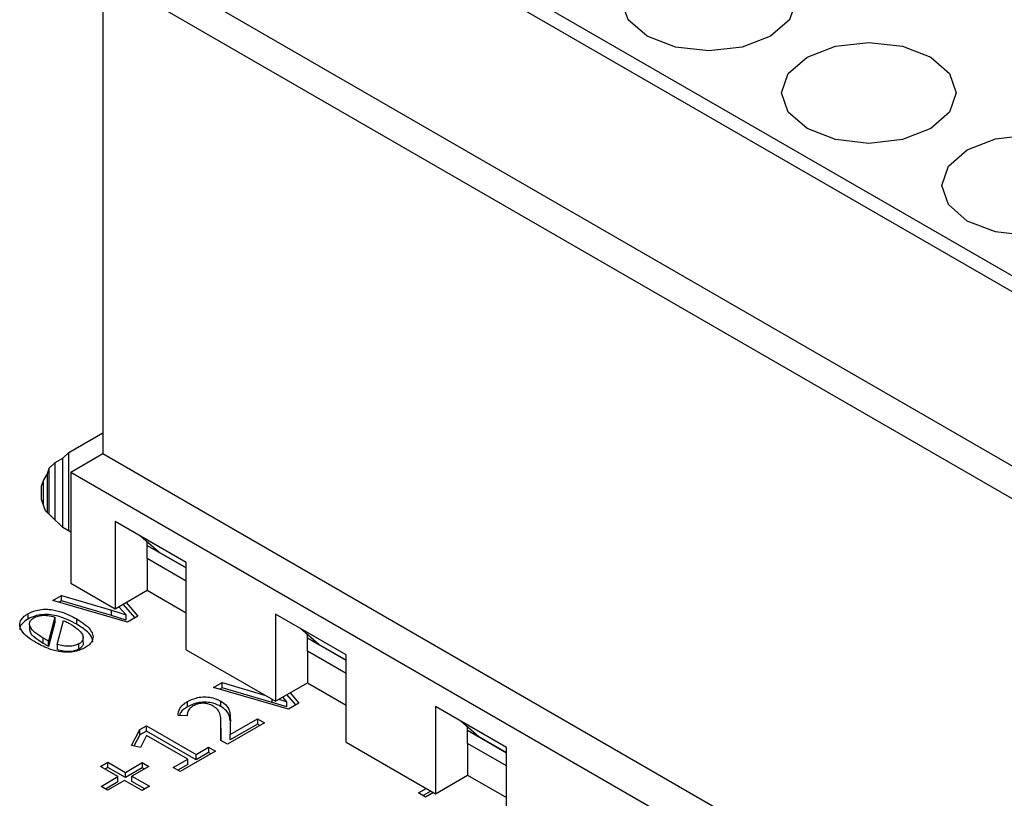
# Model space of a CAD drawing. Header units: millimetres. Extents: x 0 to 420, y 0 to 297.
# Tile 67 of 138: x 88.32 to 89.84, y 51.03 to 52.23. Entities that reach past the tile are written whole.
import ezdxf

# ---------------------------------------------------------------- set-up
doc = ezdxf.new("R2010")
doc.units = ezdxf.units.MM

msp = doc.modelspace()

# ---------------------------------------------------------------- linework, layer by layer
at = {"color": 7, "linetype": 'Continuous', "lineweight": 25}
for p, q in [((88.6276, 52.5406), (90.6075, 51.3976)), ((90.6075, 51.3731), (88.6276, 52.5161)), ((90.3742, 51.2384), (88.3943, 52.3813)), ((90.3742, 51.1877), (88.3943, 52.3307)), ((88.4438, 52.3021), (88.4438, 51.5607)), ((88.3912, 51.5623), (88.4438, 51.5926)), ((88.3822, 51.5536), (88.3912, 51.5623)), ((88.3912, 51.4413), (88.3912, 51.5623)), ((88.3702, 51.5467), (88.3822, 51.5536)), ((88.3822, 51.4465), (88.3822, 51.5536)), ((88.3943, 51.5321), (88.4438, 51.5607)), ((88.4438, 51.5607), (90.4237, 50.4177)), ((88.3582, 51.5294), (88.3612, 51.5381)), ((88.3612, 51.5381), (88.3702, 51.5467)), ((88.3612, 51.4667), (88.3612, 51.5381)), ((88.3702, 51.458), (88.3702, 51.5467)), ((88.3943, 51.5321), (90.3742, 50.3892)), ((88.3943, 51.5321), (88.3943, 51.3607)), ((88.3493, 51.5104), (88.3522, 51.5191)), ((88.3522, 51.5191), (88.3582, 51.5294)), ((88.3522, 51.4811), (88.3522, 51.5191)), ((88.3582, 51.4695), (88.3582, 51.5294)), ((88.3493, 51.4897), (88.3493, 51.5104)), ((88.3522, 51.4811), (88.3493, 51.4897)), ((88.3552, 51.4724), (88.3522, 51.4811)), ((88.3642, 51.4638), (88.3552, 51.4724)), ((88.3822, 51.4465), (88.3642, 51.4638)), ((88.3943, 51.4395), (88.3822, 51.4465)), ((88.5728, 51.3923), (88.4632, 51.4556)), ((88.4632, 51.4556), (88.4632, 51.3209)), ((88.5021, 51.4331), (88.5021, 51.4331)), ((88.5728, 51.3923), (88.5021, 51.4331)), ((88.5304, 51.4086), (88.5021, 51.4331)), ((88.5127, 51.3984), (88.5127, 51.424)), ((88.5127, 51.4189), (88.5304, 51.4086)), ((88.5127, 51.4188), (88.5728, 51.3842)), ((88.5728, 51.3637), (88.5127, 51.3984)), ((88.5127, 51.3984), (88.5127, 51.3494)), ((88.5728, 51.3842), (88.5304, 51.4086)), ((88.5728, 51.2576), (88.5728, 51.3923)), ((88.3943, 51.3607), (88.4632, 51.3209)), ((88.4632, 51.3209), (88.5127, 51.3494)), ((88.5127, 51.3494), (88.5728, 51.3147)), ((88.3666, 51.3338), (88.3799, 51.3414)), ((88.3799, 51.3414), (88.4573, 51.3185)), ((88.3799, 51.3333), (88.3799, 51.3414)), ((88.4823, 51.3002), (88.3666, 51.3338)), ((88.3799, 51.3333), (88.376, 51.331)), ((88.4573, 51.3103), (88.3799, 51.3333)), ((88.4799, 51.3116), (88.4687, 51.324)), ((88.4937, 51.3067), (88.4755, 51.328)), ((88.4802, 51.3307), (88.4983, 51.3094)), ((88.3281, 51.313), (88.3281, 51.3049)), ((88.3699, 51.308), (88.3602, 51.271)), ((88.3699, 51.308), (88.3699, 51.2998)), ((88.4038, 51.2969), (88.4038, 51.3051)), ((88.4573, 51.3185), (88.4799, 51.3116)), ((88.4573, 51.3103), (88.4573, 51.3185)), ((88.4799, 51.3035), (88.4573, 51.3103)), ((88.4799, 51.3035), (88.4799, 51.3116)), ((88.4983, 51.3094), (88.4823, 51.3002)), ((88.8203, 51.2495), (88.7107, 51.3127)), ((88.7107, 51.3127), (88.7107, 51.178)), ((88.3308, 51.296), (88.3308, 51.2878)), ((88.3699, 51.2998), (88.3602, 51.2628)), ((88.3736, 51.2659), (88.3832, 51.3029)), ((88.7496, 51.2903), (88.7496, 51.2903)), ((88.8203, 51.2495), (88.7496, 51.2903)), ((88.7779, 51.2658), (88.7496, 51.2903)), ((88.3519, 51.2674), (88.3519, 51.2756)), ((88.4135, 51.2766), (88.4135, 51.2777)), ((88.4135, 51.2696), (88.4135, 51.2753)), ((88.7602, 51.2556), (88.7602, 51.2811)), ((88.7602, 51.276), (88.7779, 51.2658)), ((88.7602, 51.276), (88.8203, 51.2413)), ((88.3602, 51.2628), (88.3602, 51.271)), ((88.3736, 51.2659), (88.3736, 51.2577)), ((88.407, 51.2586), (88.407, 51.2668)), ((88.8203, 51.2413), (88.7779, 51.2658)), ((88.5728, 51.2576), (88.7107, 51.178)), ((88.8203, 51.2209), (88.7602, 51.2556)), ((88.7602, 51.2556), (88.7602, 51.2066)), ((88.8203, 51.1147), (88.8203, 51.2495)), ((88.6152, 51.1994), (88.6285, 51.2071)), ((88.7309, 51.1659), (88.6152, 51.1994)), ((88.6285, 51.1989), (88.6246, 51.1967)), ((88.6285, 51.2071), (88.694, 51.1876)), ((88.6285, 51.1989), (88.6285, 51.2071)), ((88.7059, 51.176), (88.6285, 51.1989)), ((88.7107, 51.178), (88.7602, 51.2066)), ((88.7602, 51.2066), (88.8203, 51.1719)), ((88.7284, 51.1773), (88.722, 51.1845)), ((88.7423, 51.1724), (88.7286, 51.1884)), ((88.7333, 51.191), (88.7469, 51.1751)), ((88.575, 51.1695), (88.575, 51.1777)), ((88.6264, 51.1699), (88.6264, 51.1781)), ((88.7284, 51.1691), (88.7059, 51.176)), ((88.716, 51.1811), (88.7284, 51.1773)), ((88.7284, 51.1691), (88.7284, 51.1773)), ((88.7469, 51.1751), (88.7309, 51.1659)), ((89.0678, 51.1066), (88.9582, 51.1699)), ((88.9582, 51.1699), (88.9582, 51.0351)), ((88.5743, 51.1552), (88.5602, 51.1559)), ((88.5743, 51.1561), (88.5743, 51.1552)), ((88.5012, 51.1341), (88.5114, 51.14)), ((88.5114, 51.14), (88.588, 51.0958)), ((88.5114, 51.1318), (88.5114, 51.14)), ((88.6263, 51.1174), (88.6264, 51.1433)), ((88.6263, 51.1366), (88.6264, 51.1351)), ((88.6264, 51.1366), (88.6264, 51.1448)), ((88.6264, 51.1351), (88.6264, 51.1433)), ((88.6939, 51.1445), (88.6367, 51.1114)), ((88.6406, 51.1265), (88.6829, 51.1509)), ((88.641, 51.1444), (88.6406, 51.1265)), ((88.6829, 51.1427), (88.6406, 51.1183)), ((88.6829, 51.1509), (88.6939, 51.1445)), ((88.6829, 51.1509), (88.6829, 51.1427)), ((88.6869, 51.1404), (88.6829, 51.1427)), ((88.9971, 51.1474), (88.9971, 51.1474)), ((89.0678, 51.1066), (88.9971, 51.1474)), ((89.0254, 51.1229), (88.9971, 51.1474)), ((89.0077, 51.1127), (89.0077, 51.1382)), ((88.4881, 51.1097), (88.5012, 51.1341)), ((88.5012, 51.1259), (88.492, 51.1088)), ((88.5012, 51.1259), (88.5012, 51.1341)), ((88.5114, 51.1318), (88.5012, 51.1259)), ((88.5117, 51.125), (88.5022, 51.1065)), ((88.588, 51.0876), (88.5114, 51.1318)), ((88.5752, 51.0884), (88.5117, 51.125)), ((88.6264, 51.1351), (88.6263, 51.1174)), ((88.6406, 51.1183), (88.6406, 51.1265)), ((89.0077, 51.1331), (89.0254, 51.1229)), ((89.0077, 51.1331), (89.0678, 51.0984)), ((89.0678, 51.0984), (89.0254, 51.1229)), ((88.5022, 51.1065), (88.4881, 51.1097)), ((88.588, 51.0958), (88.6074, 51.107)), ((88.6074, 51.107), (88.6182, 51.1008)), ((88.6074, 51.107), (88.6074, 51.0988)), ((88.6367, 51.1114), (88.6263, 51.1174)), ((88.8203, 51.1147), (88.9582, 51.0351)), ((89.0678, 51.078), (89.0077, 51.1127)), ((89.0077, 51.1127), (89.0077, 51.0637)), ((89.0678, 50.9719), (89.0678, 51.1066)), ((88.6182, 51.1008), (88.5636, 51.0692)), ((88.6074, 51.0988), (88.588, 51.0876)), ((88.588, 51.0876), (88.588, 51.0958)), ((88.6111, 51.0967), (88.6074, 51.0988)), ((88.4404, 51.077), (88.4518, 51.0836)), ((88.4673, 51.0615), (88.4404, 51.077)), ((88.4518, 51.0755), (88.4475, 51.0729)), ((88.4518, 51.0836), (88.4788, 51.0681)), ((88.4518, 51.0755), (88.4518, 51.0836)), ((88.4788, 51.0599), (88.4518, 51.0755)), ((88.4788, 51.0681), (88.505, 51.0832)), ((88.5151, 51.0773), (88.4889, 51.0622)), ((88.505, 51.0832), (88.5151, 51.0773)), ((88.505, 51.0832), (88.505, 51.075)), ((88.5528, 51.0754), (88.5752, 51.0884)), ((88.5636, 51.0692), (88.5528, 51.0754)), ((88.5752, 51.0802), (88.5599, 51.0714)), ((88.5752, 51.0802), (88.5752, 51.0884)), ((88.4412, 51.0463), (88.4673, 51.0615)), ((88.4673, 51.0533), (88.4673, 51.0615)), ((88.505, 51.075), (88.4788, 51.0599)), ((88.4788, 51.0599), (88.4788, 51.0681)), ((88.4889, 51.0622), (88.516, 51.0466)), ((88.4889, 51.0541), (88.4889, 51.0622)), ((88.508, 51.0733), (88.505, 51.075)), ((88.9582, 51.0351), (89.0077, 51.0637)), ((89.0077, 51.0637), (89.0678, 51.029)), ((88.4513, 51.0405), (88.4412, 51.0463)), ((88.4673, 51.0533), (88.4482, 51.0423)), ((88.4775, 51.0556), (88.4513, 51.0405)), ((88.5046, 51.04), (88.4775, 51.0556)), ((88.509, 51.0425), (88.4889, 51.0541)), ((88.516, 51.0466), (88.5046, 51.04)), ((88.9318, 51.0363), (88.944, 51.0433)), ((88.9427, 51.03), (88.9318, 51.0363)), ((88.9511, 51.0392), (88.9389, 51.0322)), ((88.9549, 51.037), (88.9427, 51.03))]:
    msp.add_line(p, q, dxfattribs=at)
at = {"color": 1, "linetype": 'Continuous', "lineweight": 25}
msp.add_line((88.7059, 51.176), (88.7059, 51.1808), dxfattribs=at)
at = {"color": 7, "linetype": 'Continuous', "lineweight": 25, "flags": 128}
for points in [[(89.2852, 52.2058), (89.256, 52.2311), (89.2457, 52.2609), (89.256, 52.2908), (89.2852, 52.316), (89.329, 52.3329), (89.3807, 52.3389), (89.4324, 52.3329), (89.4762, 52.316), (89.5054, 52.2908), (89.5157, 52.2609), (89.5054, 52.2311), (89.4762, 52.2058), (89.4324, 52.1889), (89.3807, 52.183), (89.329, 52.1889), (89.2852, 52.2058)], [(89.5327, 52.063), (89.5035, 52.0882), (89.4932, 52.1181), (89.5035, 52.1479), (89.5327, 52.1732), (89.5765, 52.1901), (89.6282, 52.196), (89.6798, 52.1901), (89.7236, 52.1732), (89.7529, 52.1479), (89.7632, 52.1181), (89.7529, 52.0882), (89.7236, 52.063), (89.6798, 52.0461), (89.6282, 52.0401), (89.5765, 52.0461), (89.5327, 52.063)], [(89.7802, 51.9201), (89.7509, 51.9454), (89.7407, 51.9752), (89.7509, 52.005), (89.7802, 52.0303), (89.824, 52.0472), (89.8757, 52.0531), (89.9273, 52.0472), (89.9711, 52.0303), (90.0004, 52.005), (90.0107, 51.9752), (90.0004, 51.9454), (89.9711, 51.9201), (89.9273, 51.9032), (89.8757, 51.8973), (89.824, 51.9032), (89.7802, 51.9201)]]:
    msp.add_lwpolyline(points, dxfattribs=at)
at = {"color": 7, "linetype": 'Continuous', "lineweight": 25}
for points, knots in [([(88.3281, 51.313), (88.3322, 51.315), (88.3393, 51.3185), (88.3523, 51.3204), (88.3664, 51.3197), (88.3849, 51.3151), (88.3966, 51.3089), (88.4038, 51.3051)], [0, 0, 0, 0, 0.181469, 0.317201, 0.452714, 0.663296, 1, 1, 1, 1]), ([(88.3406, 51.2686), (88.3361, 51.2714), (88.327, 51.2771), (88.3181, 51.2865), (88.3147, 51.2959), (88.317, 51.3041), (88.3227, 51.3097), (88.3269, 51.3123), (88.3281, 51.313)], [0, 0, 0, 0, 0.2289, 0.458849, 0.624011, 0.790338, 0.938506, 1, 1, 1, 1]), ([(88.3281, 51.3049), (88.3247, 51.3024), (88.3185, 51.2981), (88.3152, 51.2919), (88.3158, 51.2888), (88.3159, 51.2883)], [0, 0, 0, 0, 0.504139, 0.905382, 1, 1, 1, 1]), ([(88.4038, 51.2969), (88.3989, 51.2995), (88.3879, 51.3055), (88.3706, 51.311), (88.3537, 51.3124), (88.3415, 51.3107), (88.3333, 51.3076), (88.3293, 51.3055), (88.3281, 51.3049)], [0, 0, 0, 0, 0.231166, 0.5216105, 0.6661456, 0.8115874, 0.9448603, 1, 1, 1, 1]), ([(88.3519, 51.2756), (88.3473, 51.2784), (88.3392, 51.2835), (88.3321, 51.2913), (88.3302, 51.2975), (88.3315, 51.3021), (88.3344, 51.3051), (88.3368, 51.3066), (88.3374, 51.3069)], [0, 0, 0, 0, 0.32082, 0.576211, 0.716274, 0.835543, 0.955024, 1, 1, 1, 1]), ([(88.3374, 51.3069), (88.3395, 51.308), (88.3436, 51.3099), (88.3514, 51.311), (88.3605, 51.3106), (88.3663, 51.309), (88.3699, 51.308)], [0, 0, 0, 0, 0.233919, 0.451488, 0.664417, 1, 1, 1, 1]), ([(88.4038, 51.3051), (88.4083, 51.3022), (88.4175, 51.2965), (88.4264, 51.2871), (88.4297, 51.2776), (88.4273, 51.2694), (88.4215, 51.2639), (88.4173, 51.2614), (88.4162, 51.2607)], [0, 0, 0, 0, 0.229041, 0.459222, 0.625968, 0.793813, 0.94245, 1, 1, 1, 1]), ([(88.3832, 51.3029), (88.3844, 51.3022), (88.3867, 51.3012), (88.3898, 51.2996), (88.3916, 51.2986), (88.3925, 51.2981)], [0, 0, 0, 0, 0.400652, 0.700104, 1, 1, 1, 1]), ([(88.3925, 51.2981), (88.3971, 51.2952), (88.4052, 51.2901), (88.4122, 51.2824), (88.4141, 51.2762), (88.4128, 51.2716), (88.4099, 51.2686), (88.4076, 51.2671), (88.407, 51.2668)], [0, 0, 0, 0, 0.321976, 0.577087, 0.717885, 0.83792, 0.958172, 1, 1, 1, 1]), ([(88.4284, 51.2691), (88.4283, 51.2711), (88.428, 51.2767), (88.4197, 51.2867), (88.4096, 51.2932), (88.4038, 51.2969)], [0, 0, 0, 0, 0.179692, 0.528982, 1, 1, 1, 1]), ([(88.3519, 51.2674), (88.3474, 51.2702), (88.3393, 51.2753), (88.3322, 51.2826), (88.3313, 51.2867), (88.3311, 51.2878)], [0, 0, 0, 0, 0.480418, 0.862859, 1, 1, 1, 1]), ([(88.3602, 51.271), (88.359, 51.2716), (88.3569, 51.2727), (88.3542, 51.2742), (88.3527, 51.2751), (88.3519, 51.2756)], [0, 0, 0, 0, 0.436187, 0.718071, 1, 1, 1, 1]), ([(88.4162, 51.2607), (88.4122, 51.2587), (88.4051, 51.2552), (88.392, 51.2533), (88.3779, 51.254), (88.3594, 51.2586), (88.3478, 51.2648), (88.3406, 51.2686)], [0, 0, 0, 0, 0.180878, 0.317687, 0.454188, 0.664761, 1, 1, 1, 1]), ([(88.3602, 51.2628), (88.359, 51.2635), (88.3569, 51.2645), (88.3542, 51.2661), (88.3527, 51.2669), (88.3519, 51.2674)], [0, 0, 0, 0, 0.436187, 0.718071, 1, 1, 1, 1]), ([(88.407, 51.2668), (88.4047, 51.2657), (88.4004, 51.2636), (88.3917, 51.2626), (88.3825, 51.2633), (88.3767, 51.265), (88.3736, 51.2659)], [0, 0, 0, 0, 0.244288, 0.461507, 0.715434, 1, 1, 1, 1]), ([(88.407, 51.2586), (88.4047, 51.2575), (88.4004, 51.2554), (88.3917, 51.2544), (88.3825, 51.2551), (88.3767, 51.2568), (88.3736, 51.2577)], [0, 0, 0, 0, 0.244288, 0.461507, 0.715434, 1, 1, 1, 1]), ([(88.4132, 51.2695), (88.4134, 51.2689), (88.4141, 51.2669), (88.4128, 51.2634), (88.4099, 51.2604), (88.4076, 51.259), (88.407, 51.2586)], [0, 0, 0, 0, 0.14931, 0.511263, 0.873871, 1, 1, 1, 1]), ([(88.575, 51.1777), (88.5791, 51.1797), (88.586, 51.183), (88.5983, 51.185), (88.6091, 51.1844), (88.6188, 51.182), (88.6239, 51.1794), (88.6264, 51.1781)], [0, 0, 0, 0, 0.274902, 0.461174, 0.648022, 0.827166, 1, 1, 1, 1]), ([(88.5602, 51.1559), (88.5606, 51.1596), (88.5614, 51.1663), (88.5683, 51.1735), (88.5734, 51.1767), (88.575, 51.1777)], [0, 0, 0, 0, 0.455558, 0.829207, 1, 1, 1, 1]), ([(88.575, 51.1695), (88.5707, 51.1668), (88.5644, 51.1627), (88.5629, 51.1575), (88.5624, 51.1558)], [0, 0, 0, 0, 0.682822, 1, 1, 1, 1]), ([(88.5838, 51.1709), (88.5816, 51.1693), (88.5771, 51.1663), (88.5746, 51.1606), (88.5744, 51.1569), (88.5743, 51.1552)], [0, 0, 0, 0, 0.3427228, 0.6903054, 1, 1, 1, 1]), ([(88.6264, 51.1699), (88.6226, 51.1718), (88.6161, 51.175), (88.604, 51.1768), (88.5931, 51.1762), (88.5831, 51.1737), (88.5778, 51.1709), (88.575, 51.1695)], [0, 0, 0, 0, 0.252533, 0.441225, 0.630541, 0.809468, 1, 1, 1, 1]), ([(88.6147, 51.1704), (88.6121, 51.1716), (88.6079, 51.1737), (88.6004, 51.175), (88.5942, 51.1747), (88.5884, 51.1733), (88.5854, 51.1717), (88.5838, 51.1709)], [0, 0, 0, 0, 0.289869, 0.470379, 0.652293, 0.811016, 1, 1, 1, 1]), ([(88.6264, 51.1433), (88.6264, 51.1471), (88.6263, 51.1539), (88.6241, 51.1629), (88.6188, 51.1679), (88.6154, 51.1699), (88.6147, 51.1704)], [0, 0, 0, 0, 0.402408, 0.705995, 0.937095, 1, 1, 1, 1]), ([(88.6264, 51.1781), (88.6297, 51.1758), (88.6372, 51.1705), (88.6412, 51.1585), (88.6411, 51.1496), (88.641, 51.1444)], [0, 0, 0, 0, 0.2522551, 0.5618099, 1, 1, 1, 1]), ([(88.6407, 51.1478), (88.6399, 51.1532), (88.6386, 51.1615), (88.6296, 51.1677), (88.6264, 51.1699)], [0, 0, 0, 0, 0.647841, 1, 1, 1, 1])]:
    msp.add_open_spline(points, degree=3, knots=knots, dxfattribs=at)

doc.saveas('drawing.dxf')
